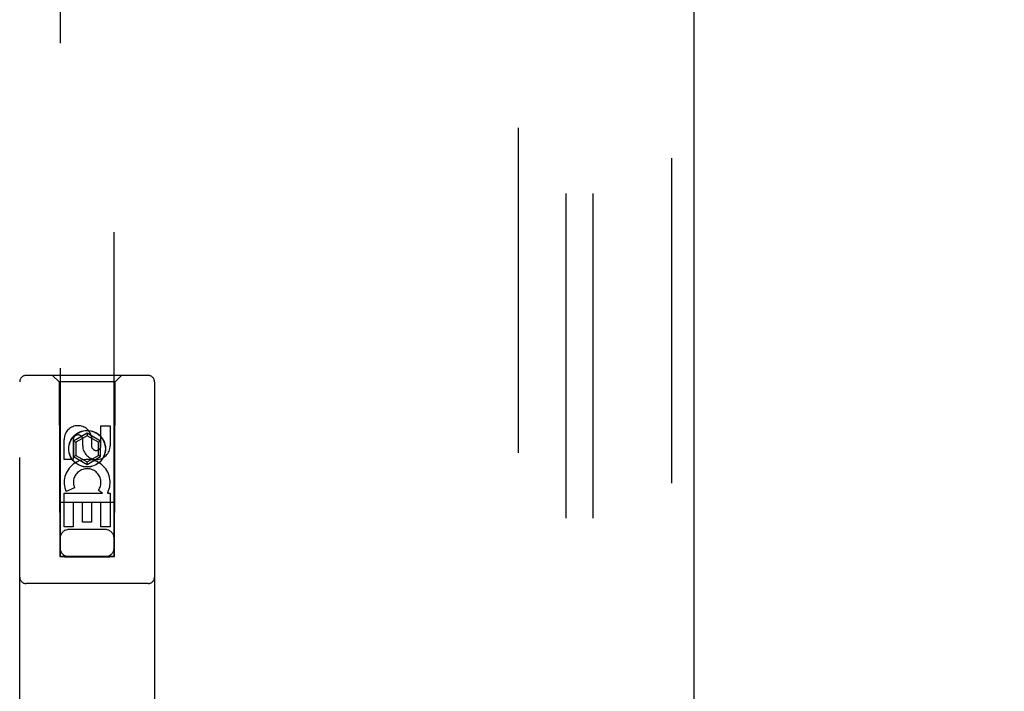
# Model space of a CAD drawing. Header units: inches. Extents: x 0 to 274, y 0 to 177.
# Tile 81 of 138: x 110.79 to 115.36, y 92.74 to 95.86. Entities that reach past the tile are written whole.
import ezdxf

# ---------------------------------------------------------------- set-up
doc = ezdxf.new("R2010")
doc.units = ezdxf.units.IN
doc.header["$LTSCALE"] = 15.069778
doc.header["$MEASUREMENT"] = 0
doc.linetypes.add('HIDDEN', pattern=[0.2, 0.1, -0.1])
doc.layers.get('0').update_dxf_attribs({"linetype": 'CONTINUOUS'})
for name, color, linetype in [('DEFAULT_2', 8, 'HIDDEN'), ('DIMENSIONS', 7, 'CONTINUOUS'), ('RIGHT_OR_MAIN_DOOR_ASSEMBLY', 7, 'CONTINUOUS'), ('SUBPANEL', 7, 'CONTINUOUS')]:
    doc.layers.add(name, color=color, linetype=linetype)
doc.styles.get("Standard").update_dxf_attribs({"font": 'arial.ttf'})
doc.dimstyles.new('DIMSTYLE_1', dxfattribs={"dimtxt": 1.208806, "dimasz": 1.611741, "dimexe": 0.09, "dimexo": 0.07, "dimgap": 0.0375, "dimtad": 0, "dimtih": 1, "dimtoh": 1, "dimzin": 4, "dimdsep": 46, "dimtxsty": 'Standard', "dimblk": '_FILLED', "dimblk1": '_FILLED', "dimblk2": '_FILLED', "dimcen": 0.09, "dimadec": 3, "dimazin": 1, "dimtfac": 1, "dimtdec": 3, "dimtofl": 0, "dimtmove": 0, "dimatfit": 3, "dimldrblk": '_FILLED', "dimfxl": 0, "dimtolj": 1, "dimtzin": 4, "dimarcsym": 0})

# ---------------------------------------------------------------- blocks, each defined once
blk = doc.blocks.new('_FILLED')
at = {"color": 0, "linetype": 'ByBlock'}
blk.add_solid([(0, 0), (-1, 0.2), (-1, -0.2)], dxfattribs=at)
blk = doc.blocks.new('*D5')
at = {"layer": 'DIMENSIONS', "color": 2, "linetype": 'Continuous'}
for p, q in [((117.5247, 107.7912), (117.5247, 103.0316)), ((116.1047, 104.4822), (112.8812, 104.4822)), ((117.5247, 104.4822), (120.4011, 104.4822))]:
    blk.add_line(p, q, dxfattribs=at)
at = {"layer": 'DIMENSIONS', "color": 2, "linetype": 'Continuous', "xscale": 1.6117409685, "yscale": 1.6117409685, "zscale": 1.6117409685}
blk.add_blockref('_FILLED', (116.1047, 104.4822), dxfattribs=at)
at = {"layer": 'DIMENSIONS', "color": 2, "linetype": 'Continuous', "xscale": 1.6117409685, "yscale": 1.6117409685, "zscale": 1.6117409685, "rotation": 180}
blk.add_blockref('_FILLED', (117.5247, 104.4822), dxfattribs=at)
at = {"layer": 'DIMENSIONS', "color": 2, "linetype": 'Continuous', "insert": (121.0055, 105.0866), "char_height": 1.20881, "width": 3.284896, "attachment_point": 1, "line_spacing_factor": 0.9}
blk.add_mtext('1.42', dxfattribs=at)

msp = doc.modelspace()

# ---------------------------------------------------------------- linework, layer by layer
at = {"layer": 'DEFAULT_2', "color": 8, "linetype": 'HIDDEN'}
msp.add_line((113.1047, 60.6963), (113.1047, 121.6963), dxfattribs=at)
at = {"layer": 'RIGHT_OR_MAIN_DOOR_ASSEMBLY', "color": 8, "linetype": 'HIDDEN'}
for p, q in [((113.8132, 122.3423), (113.8132, 60.0503)), ((110.9797, 121.3688), (110.9797, 93.367)), ((111.2297, 93.367), (111.2297, 121.3688)), ((111.3872, 94.2088), (110.8222, 94.2088)), ((110.9747, 94.1788), (110.9447, 94.2088)), ((111.2347, 94.1788), (111.2647, 94.2088)), ((110.7922, 92.3213), (110.7922, 94.1788)), ((111.2347, 94.1788), (110.9747, 94.1788)), ((110.9747, 94.1788), (110.9782, 93.3688)), ((111.2312, 93.3688), (111.2347, 94.1788)), ((111.4172, 94.1788), (111.4172, 92.3213)), ((111.1688, 93.9753), (111.2113, 93.9753)), ((111.1688, 93.8829), (111.1688, 93.9753)), ((111.2113, 93.9753), (111.2113, 93.8829)), ((111.1047, 93.9406), (111.0422, 93.9045)), ((111.1047, 93.9291), (111.0522, 93.8988)), ((111.1672, 93.9045), (111.1047, 93.9406)), ((111.1047, 93.9406), (111.1047, 93.9291)), ((111.1572, 93.8988), (111.1047, 93.9291)), ((110.998, 93.819), (110.998, 93.9114)), ((111.0405, 93.9114), (111.0405, 93.819)), ((111.0422, 93.9045), (111.0522, 93.8988)), ((111.0422, 93.9045), (111.0422, 93.8324)), ((111.0522, 93.8988), (111.0522, 93.8381)), ((111.0843, 93.8829), (111.0843, 93.9114)), ((111.1253, 93.9252), (111.1253, 93.879)), ((111.1672, 93.9045), (111.1572, 93.8988)), ((111.1572, 93.8381), (111.1572, 93.8988)), ((111.1672, 93.8324), (111.1672, 93.9045)), ((111.0422, 93.8324), (111.0522, 93.8381)), ((111.0522, 93.8381), (111.1047, 93.8078)), ((111.1047, 93.8078), (111.1572, 93.8381)), ((111.1672, 93.8324), (111.1572, 93.8381)), ((111.0405, 93.819), (110.998, 93.819)), ((111.0422, 93.8324), (111.1047, 93.7963)), ((111.1047, 93.7963), (111.1672, 93.8324)), ((111.1047, 93.7963), (111.1047, 93.8078)), ((110.998, 93.6627), (111.1756, 93.6627)), ((110.998, 93.5066), (110.998, 93.6627)), ((111.0461, 93.6871), (111.007, 93.6702)), ((111.1756, 93.6627), (111.1571, 93.6758)), ((111.2008, 93.6663), (111.199, 93.6627)), ((111.199, 93.6627), (111.2113, 93.6627)), ((111.2113, 93.6627), (111.2113, 93.5066)), ((111.2323, 93.6188), (110.9771, 93.6188)), ((111.0829, 93.6201), (111.0405, 93.6201)), ((111.0405, 93.6201), (111.0405, 93.5066)), ((111.0829, 93.5279), (111.0829, 93.6201)), ((111.1688, 93.6201), (111.1254, 93.6201)), ((111.1254, 93.6201), (111.1254, 93.5279)), ((111.1688, 93.5066), (111.1688, 93.6201)), ((111.1254, 93.5279), (111.0829, 93.5279)), ((111.0405, 93.5066), (110.998, 93.5066)), ((111.1897, 93.4938), (111.0197, 93.4938)), ((111.2113, 93.5066), (111.1688, 93.5066)), ((110.9782, 93.3688), (111.2312, 93.3688)), ((110.9804, 93.37), (110.9816, 93.37)), ((110.9816, 93.37), (110.9855, 93.3701)), ((110.9868, 93.3669), (110.9824, 93.367)), ((110.9855, 93.3701), (110.9979, 93.3701)), ((110.9997, 93.3669), (110.9868, 93.3669)), ((110.9979, 93.3701), (111.2097, 93.3701)), ((110.9997, 93.3669), (111.2097, 93.3669)), ((111.2097, 93.3701), (111.2225, 93.3701)), ((111.2225, 93.3701), (111.227, 93.37)), ((111.2278, 93.367), (111.2238, 93.367)), ((111.229, 93.367), (111.2278, 93.367)), ((111.3872, 93.2438), (110.8222, 93.2438))]:
    msp.add_line(p, q, dxfattribs=at)
at = {"layer": 'RIGHT_OR_MAIN_DOOR_ASSEMBLY', "color": 3, "linetype": 'Continuous'}
msp.add_line((113.9172, 122.3423), (113.9172, 60.0503), dxfattribs=at)
at = {"layer": 'RIGHT_OR_MAIN_DOOR_ASSEMBLY', "color": 8, "linetype": 'HIDDEN'}
for points in [[(110.9797, 93.37), (110.9798, 93.37), (110.98, 93.37), (110.9804, 93.37)], [(110.9824, 93.367), (110.9809, 93.367), (110.9804, 93.367), (110.98, 93.367), (110.9798, 93.367), (110.9797, 93.367)], [(111.2238, 93.367), (111.2114, 93.3669), (111.2097, 93.3669)], [(111.227, 93.37), (111.2285, 93.37), (111.229, 93.37), (111.2294, 93.37), (111.2296, 93.37), (111.2297, 93.37)], [(111.2297, 93.367), (111.2296, 93.367), (111.2294, 93.367), (111.229, 93.367)]]:
    msp.add_lwpolyline(points, dxfattribs=at)
for radius in [0.085, 0.0845]:
    msp.add_circle((111.1047, 93.8688), radius, dxfattribs=at)
for centre, radius, start, end in [((110.8222, 94.1788), 0.03, 90, 180), ((111.3872, 94.1788), 0.03, 0, 90), ((111.0624, 93.9115), 0.0644, 12.2995, 180.0775), ((111.0624, 93.9114), 0.0219, 359.9011, 180), ((111.1478, 93.8829), 0.0635, 180, 360), ((111.1469, 93.8829), 0.0219, 190.307, 360), ((111.1048, 93.7125), 0.1065, 334.2636, 203.4027), ((111.1048, 93.7125), 0.0639, 324.8895, 203.4026), ((111.0197, 93.4538), 0.04, 90, 180), ((111.1897, 93.4538), 0.04, 0, 90), ((111.0197, 93.4088), 0.04, 180, 270), ((111.1897, 93.4088), 0.04, 270, 360), ((110.8222, 93.2738), 0.03, 180, 270), ((111.3872, 93.2738), 0.03, 270, 360)]:
    msp.add_arc(centre, radius, start, end, dxfattribs=at)
at = {"layer": 'SUBPANEL', "color": 8, "linetype": 'HIDDEN'}
for p, q in [((113.3234, 119.165), (113.3234, 63.2275)), ((113.4484, 119.165), (113.4484, 63.2275))]:
    msp.add_line(p, q, dxfattribs=at)

# ---------------------------------------------------------------- dimensions: what is measured, and where the dimension line sits
at = {"layer": 'DIMENSIONS', "color": 2, "linetype": 'Continuous'}
dim = msp.add_linear_dim(base=(117.5247, 104.4822), p1=(116.1047, 90.7593), p2=(117.5247, 107.8612), dimstyle='DIMSTYLE_1', dxfattribs=at)
dim.commit()
dim.dimension.update_dxf_attribs({"geometry": '*D5', "text_midpoint": (122.6936, 104.4844), "dimtype": 160})

doc.saveas('drawing.dxf')
